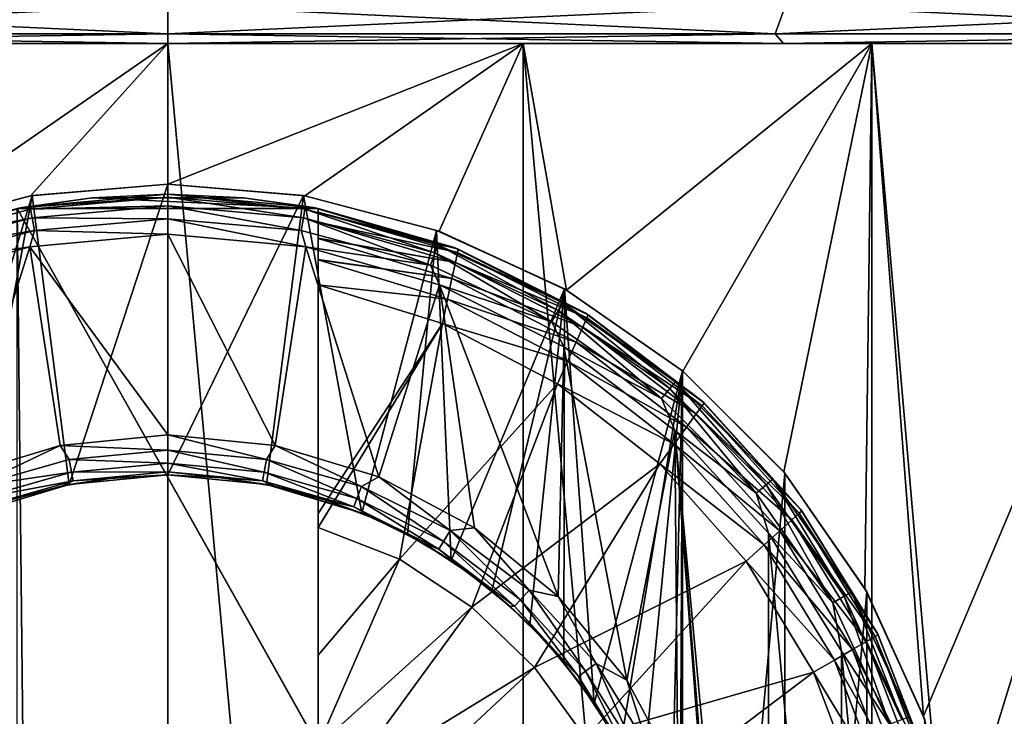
# Model space of a CAD drawing. Header units: metres. Extents: x -128 to 173, y -23 to 79.
# Tile 85 of 129: x 75.76 to 80.67, y 64.45 to 67.92. Entities that reach past the tile are written whole.
import ezdxf

# ---------------------------------------------------------------- set-up
doc = ezdxf.new("R2010")
doc.units = ezdxf.units.M
doc.layers.add('solid_ORA_153_SW0001', color=7, linetype='CONTINUOUS')

msp = doc.modelspace()

# ---------------------------------------------------------------- linework, layer by layer
at = {"layer": 'solid_ORA_153_SW0001'}
for points in [[(73.423241, 67.990486, -28.290344), (76.5, 67.990486, -28.457163), (73.473991, 67.848038, -27.82366)], [(73.423241, 67.990486, 28.290344), (73.473991, 67.848038, 27.82366), (76.5, 67.848038, 27.987726)], [(76.5, 67.990486, 28.457163), (73.423241, 67.990486, 28.290344), (76.5, 67.848038, 27.987726)], [(76.5, 67.990486, -28.457163), (76.5, 67.848038, -27.987726), (73.473991, 67.848038, -27.82366)], [(79.576759, 67.990486, -28.290344), (76.5, 67.848038, -27.987726), (76.5, 67.990486, -28.457163)], [(79.576759, 67.990486, -28.290344), (79.526009, 67.848038, -27.82366), (76.5, 67.848038, -27.987726)], [(79.526009, 67.848038, 27.82366), (76.5, 67.990486, 28.457163), (76.5, 67.848038, 27.987726)], [(79.576759, 67.990486, 28.290344), (76.5, 67.990486, 28.457163), (79.526009, 67.848038, 27.82366)], [(79.576759, 67.990486, 28.290344), (79.526009, 67.848038, 27.82366), (82.516533, 67.848038, 27.333389)], [(82.617447, 67.990486, -27.791849), (82.516533, 67.848038, -27.333389), (79.526009, 67.848038, -27.82366)], [(79.576759, 67.990486, -28.290344), (82.617447, 67.990486, -27.791849), (79.526009, 67.848038, -27.82366)], [(82.617447, 67.990486, 27.791849), (79.576759, 67.990486, 28.290344), (82.516533, 67.848038, 27.333389)], [(76.5, 67.848038, -27.987726), (76.5, 67.800003, -27.5), (73.432808, 67.800003, -27.328415)], [(73.473991, 67.848038, -27.82366), (76.5, 67.848038, -27.987726), (73.432808, 67.800003, -27.328415)], [(73.473991, 67.848038, 27.82366), (73.432838, 67.800003, 27.328419), (76.5, 67.800003, 27.5)], [(76.5, 67.848038, 27.987726), (73.473991, 67.848038, 27.82366), (76.5, 67.800003, 27.5)], [(79.526009, 67.848038, -27.82366), (79.567162, 67.800003, -27.328419), (76.5, 67.800003, -27.5)], [(79.526009, 67.848038, -27.82366), (76.5, 67.800003, -27.5), (76.5, 67.848038, -27.987726)], [(76.5, 67.848038, 27.987726), (76.5, 67.800003, 27.5), (79.567192, 67.800003, 27.328415)], [(79.526009, 67.848038, 27.82366), (76.5, 67.848038, 27.987726), (79.567192, 67.800003, 27.328415)], [(82.516533, 67.848038, 27.333389), (79.526009, 67.848038, 27.82366), (79.567192, 67.800003, 27.328415)], [(79.526009, 67.848038, -27.82366), (82.516533, 67.848038, -27.333389), (79.567162, 67.800003, -27.328419)], [(82.516533, 67.848038, -27.333389), (82.608353, 67.800003, -26.813019), (79.567162, 67.800003, -27.328419)], [(82.516533, 67.848038, 27.333389), (79.567192, 67.800003, 27.328415), (82.608383, 67.800003, 26.813013)], [(74.729851, 67.800003, -12.87892), (73.432808, 67.800003, -27.328415), (76.5, 67.800003, -27.5)], [(76.5, 67.800003, 13), (76.5, 67.800003, 27.5), (73.432838, 67.800003, 27.328419)], [(74.729851, 67.800003, 12.87892), (76.5, 67.800003, 13), (73.432838, 67.800003, 27.328419)], [(74.729851, 67.800003, 12.87892), (74.729828, 48.599998, 12.878917), (76.5, 48.599998, 13)], [(74.729851, 67.800003, 12.87892), (76.5, 48.599998, 13), (76.5, 67.800003, 13)], [(74.729851, 67.800003, -12.87892), (76.5, 67.800003, -13), (75.148285, 66.864685, -12.929534)], [(74.729851, 67.800003, -12.87892), (76.5, 67.800003, -27.5), (76.5, 67.800003, -13)], [(76.5, 67.800003, -13), (75.816505, 67.041176, -12.982019), (75.148285, 66.864685, -12.929534)], [(76.5, 67.800003, -13), (76.5, 67.099998, -13), (75.816505, 67.041176, -12.982019)], [(76.5, 67.800003, 13), (76.5, 48.599998, 13), (78.270172, 48.599998, 12.878917)], [(76.5, 67.800003, 13), (78.270172, 48.599998, 12.878917), (78.270149, 67.800003, 12.87892)], [(78.270149, 67.800003, -12.87892), (77.18325, 67.041214, -12.982033), (76.5, 67.099998, -13)], [(78.270149, 67.800003, -12.87892), (76.5, 67.099998, -13), (76.5, 67.800003, -13)], [(76.5, 67.800003, -13), (76.5, 67.800003, -27.5), (79.567162, 67.800003, -27.328419)], [(78.270149, 67.800003, 12.87892), (79.567192, 67.800003, 27.328415), (76.5, 67.800003, 27.5)], [(76.5, 67.800003, 13), (78.270149, 67.800003, 12.87892), (76.5, 67.800003, 27.5)], [(78.270149, 67.800003, -12.87892), (76.5, 67.800003, -13), (79.567162, 67.800003, -27.328419)], [(78.270149, 67.800003, -12.87892), (77.851334, 66.864822, -12.929575), (77.18325, 67.041214, -12.982033)], [(78.270149, 67.800003, -12.87892), (78.486298, 66.571976, -12.847359), (77.851334, 66.864822, -12.929575)], [(78.270149, 67.800003, 12.87892), (78.270172, 48.599998, 12.878917), (80.007362, 48.599998, 12.517922)], [(78.270149, 67.800003, 12.87892), (80.007362, 48.599998, 12.517922), (80.007347, 67.800003, 12.517927)], [(80.007347, 67.800003, -12.517927), (78.486298, 66.571976, -12.847359), (78.270149, 67.800003, -12.87892)], [(78.270149, 67.800003, 12.87892), (80.007347, 67.800003, 12.517927), (79.567192, 67.800003, 27.328415)], [(80.007347, 67.800003, -12.517927), (78.270149, 67.800003, -12.87892), (79.567162, 67.800003, -27.328419)], [(80.007347, 67.800003, -12.517927), (79.066727, 66.167885, -12.744094), (78.486298, 66.571976, -12.847359)], [(80.007347, 67.800003, -12.517927), (79.569244, 65.6651, -12.632487), (79.066727, 66.167885, -12.744094)], [(80.007347, 67.800003, -12.517927), (79.567162, 67.800003, -27.328419), (82.608353, 67.800003, -26.813019)], [(81.679214, 67.800003, 11.923745), (82.608383, 67.800003, 26.813013), (79.567192, 67.800003, 27.328415)], [(80.007347, 67.800003, 12.517927), (81.679214, 67.800003, 11.923745), (79.567192, 67.800003, 27.328415)], [(80.007347, 67.800003, -12.517927), (79.973328, 65.083939, -12.527411), (79.569244, 65.6651, -12.632487)], [(80.007347, 67.800003, -12.517927), (80.265808, 64.448586, -12.442616), (79.973328, 65.083939, -12.527411)], [(80.007347, 67.800003, 12.517927), (80.007362, 48.599998, 12.517922), (81.67923, 48.599998, 11.923741)], [(80.007347, 67.800003, 12.517927), (81.67923, 48.599998, 11.923741), (81.679214, 67.800003, 11.923745)], [(81.679214, 67.800003, -11.923745), (80.265808, 64.448586, -12.442616), (80.007347, 67.800003, -12.517927)], [(81.679214, 67.800003, -11.923745), (80.007347, 67.800003, -12.517927), (82.608353, 67.800003, -26.813019)], [(81.679214, 67.800003, -11.923745), (81.67923, 48.599998, -11.923741), (80.007362, 48.599998, -12.517922)], [(81.679214, 67.800003, -11.923745), (80.007362, 48.599998, -12.517922), (80.5, 63.099998, -12.369317)], [(81.679214, 67.800003, -11.923745), (80.441544, 63.781364, -12.388069), (80.265808, 64.448586, -12.442616)], [(81.679214, 67.800003, -11.923745), (80.5, 63.099998, -12.369317), (80.441544, 63.781364, -12.388069)], [(75.824524, 67.042557, -9.519795), (75.816505, 67.041176, -12.982019), (76.5, 67.099998, -13)], [(76.5, 67.099998, -9.54373), (75.824524, 67.042557, -9.519795), (76.5, 67.099998, -13)], [(76.00882, 65.602249, -9.531082), (75.824524, 67.042557, -9.519795), (76.5, 67.099998, -9.54373)], [(76.00882, 65.602249, -9.531082), (76.5, 67.099998, -9.54373), (76.5, 65.650002, -9.54373)], [(76.5, 67.099998, -9.54373), (76.5, 67.099998, -13), (77.18325, 67.041214, -12.982033)], [(77.175476, 67.042557, -9.519795), (76.5, 67.099998, -9.54373), (77.18325, 67.041214, -12.982033)], [(76.5, 65.650002, -9.54373), (76.5, 67.099998, -9.54373), (77.175476, 67.042557, -9.519795)], [(75.160423, 66.869026, -9.449249), (75.148285, 66.864685, -12.929534), (75.816505, 67.041176, -12.982019)], [(75.824524, 67.042557, -9.519795), (75.160423, 66.869026, -9.449249), (75.816505, 67.041176, -12.982019)], [(75.305428, 65.352882, -9.468674), (75.160423, 66.869026, -9.449249), (75.824524, 67.042557, -9.519795)], [(75.305428, 65.352882, -9.468674), (75.824524, 67.042557, -9.519795), (75.532578, 65.459366, -9.494571)], [(75.532578, 65.459366, -9.494571), (75.824524, 67.042557, -9.519795), (76.00882, 65.602249, -9.531082)], [(76.123283, 67.031998, -11.5), (75.75, 66.978142, -11.5), (75.774185, 66.982742, -10.9)], [(77.25, 66.978142, -11.5), (75.75, 66.978142, -11.5), (76.123283, 67.031998, -11.5)], [(76.123283, 67.031998, -11.5), (75.774185, 66.982742, -10.9), (76.5, 67.050003, -10.9)], [(76.5, 67.034836, -10.823608), (76.5, 67.050003, -10.9), (75.774185, 66.982742, -10.9)], [(75.816727, 66.97506, -10.823608), (76.5, 67.034836, -10.823608), (75.774185, 66.982742, -10.9)], [(75.816727, 66.97506, -10.823608), (76.5, 66.991478, -10.758635), (76.5, 67.034836, -10.823608)], [(76.5, 67.050003, -11.5), (76.123283, 67.031998, -11.5), (76.5, 67.050003, -10.9)], [(76.876717, 67.031998, -11.5), (76.123283, 67.031998, -11.5), (76.5, 67.050003, -11.5)], [(77.25, 66.978142, -11.5), (76.123283, 67.031998, -11.5), (76.876717, 67.031998, -11.5)], [(77.225815, 66.982742, -10.9), (76.5, 67.050003, -11.5), (76.5, 67.050003, -10.9)], [(77.183273, 66.97506, -10.823608), (77.225815, 66.982742, -10.9), (76.5, 67.050003, -10.9)], [(77.183273, 66.97506, -10.823608), (76.5, 67.050003, -10.9), (76.5, 67.034836, -10.823608)], [(76.876717, 67.031998, -11.5), (76.5, 67.050003, -11.5), (77.225815, 66.982742, -10.9)], [(76.991196, 65.602242, -9.531081), (76.5, 65.650002, -9.54373), (77.175476, 67.042557, -9.519795)], [(76.5, 67.034836, -10.823608), (76.5, 66.991478, -10.758635), (77.175751, 66.932358, -10.758635)], [(77.183273, 66.97506, -10.823608), (76.5, 67.034836, -10.823608), (77.175751, 66.932358, -10.758635)], [(77.25, 66.978142, -11.5), (76.876717, 67.031998, -11.5), (77.225815, 66.982742, -10.9)], [(76.991196, 65.602242, -9.531081), (77.175476, 67.042557, -9.519795), (77.467438, 65.459358, -9.494569)], [(77.839577, 66.869026, -9.449249), (77.175476, 67.042557, -9.519795), (77.18325, 67.041214, -12.982033)], [(77.467438, 65.459358, -9.494569), (77.175476, 67.042557, -9.519795), (77.839577, 66.869026, -9.449249)], [(77.839577, 66.869026, -9.449249), (77.18325, 67.041214, -12.982033), (77.851334, 66.864822, -12.929575)], [(75.75, 66.978142, -11.5), (75.07309, 66.783264, -10.9), (75.774185, 66.982742, -10.9)], [(75.154205, 66.797539, -10.823608), (75.774185, 66.982742, -10.9), (75.07309, 66.783264, -10.9)], [(75.816727, 66.97506, -10.823608), (75.774185, 66.982742, -10.9), (75.154205, 66.797539, -10.823608)], [(75.816727, 66.97506, -10.823608), (75.154205, 66.797539, -10.823608), (75.824249, 66.932358, -10.758635)], [(77.25, 64.300964, -11.5), (75.75, 66.978142, -11.5), (77.25, 66.978142, -11.5)], [(75.75, 64.300964, -11.5), (75.75, 66.978142, -11.5), (75.778313, 64.349998, -11.5)], [(77.221687, 64.349998, -11.5), (75.778313, 64.349998, -11.5), (75.75, 66.978142, -11.5)], [(77.25, 64.300964, -11.5), (77.221687, 64.349998, -11.5), (75.75, 66.978142, -11.5)], [(75.816727, 66.97506, -10.823608), (75.824249, 66.932358, -10.758635), (76.5, 66.991478, -10.758635)], [(75.824249, 66.932358, -10.758635), (76.5, 66.926537, -10.715224), (76.5, 66.991478, -10.758635)], [(76.5, 66.991478, -10.758635), (76.5, 66.926537, -10.715224), (77.164474, 66.868401, -10.715224)], [(77.175751, 66.932358, -10.758635), (76.5, 66.991478, -10.758635), (77.164474, 66.868401, -10.715224)], [(77.183273, 66.97506, -10.823608), (77.175751, 66.932358, -10.758635), (77.830963, 66.75679, -10.758635)], [(77.845795, 66.797539, -10.823608), (77.225815, 66.982742, -10.9), (77.183273, 66.97506, -10.823608)], [(77.845795, 66.797539, -10.823608), (77.183273, 66.97506, -10.823608), (77.830963, 66.75679, -10.758635)], [(77.25, 66.978142, -11.5), (77.225815, 66.982742, -10.9), (77.92691, 66.783264, -10.9)], [(77.845795, 66.797539, -10.823608), (77.92691, 66.783264, -10.9), (77.225815, 66.982742, -10.9)], [(77.25, 66.978142, -11.5), (77.25, 66.598282, -12.535121), (77.25, 65.458359, -12.779537)], [(77.25, 66.721657, -12.4856), (77.25, 66.598282, -12.535121), (77.25, 66.978142, -11.5)], [(77.25, 66.978142, -11.5), (77.25, 65.458359, -12.779537), (77.25, 65.388443, -12.791344)], [(77.25, 66.978142, -11.5), (77.25, 65.388443, -12.791344), (77.25, 64.751495, -12.882005)], [(77.25, 66.978142, -11.5), (77.25, 64.751495, -12.882005), (77.25, 64.300964, -12.928216)], [(77.25, 64.300964, -11.5), (77.25, 66.978142, -11.5), (77.25, 64.300964, -12.928216)], [(77.25, 66.978142, -12.051724), (77.25, 66.978142, -11.5), (77.92691, 66.783264, -10.9)], [(77.946785, 66.775505, -12.051724), (77.25, 66.978142, -12.051724), (77.92691, 66.783264, -10.9)], [(77.25, 66.960701, -12.181463), (77.25, 66.978142, -11.5), (77.25, 66.978142, -12.051724)], [(77.25, 66.72319, -12.484735), (77.25, 66.721657, -12.4856), (77.25, 66.978142, -11.5)], [(77.25, 66.827957, -12.406173), (77.25, 66.72319, -12.484735), (77.25, 66.978142, -11.5)], [(77.25, 66.829544, -12.404617), (77.25, 66.827957, -12.406173), (77.25, 66.978142, -11.5)], [(77.25, 66.909477, -12.302423), (77.25, 66.829544, -12.404617), (77.25, 66.978142, -11.5)], [(77.25, 66.910454, -12.300772), (77.25, 66.909477, -12.302423), (77.25, 66.978142, -11.5)], [(77.25, 66.960701, -12.181463), (77.25, 66.910454, -12.300772), (77.25, 66.978142, -11.5)], [(77.25, 66.960701, -12.181463), (77.25, 66.978142, -12.051724), (77.946785, 66.775505, -12.051724)], [(75.154205, 66.797539, -10.823608), (75.169037, 66.75679, -10.758635), (75.824249, 66.932358, -10.758635)], [(75.824249, 66.932358, -10.758635), (75.169037, 66.75679, -10.758635), (75.835526, 66.868401, -10.715224)], [(75.824249, 66.932358, -10.758635), (75.835526, 66.868401, -10.715224), (76.5, 66.926537, -10.715224)], [(75.835526, 66.868401, -10.715224), (76.5, 66.849998, -10.7), (76.5, 66.926537, -10.715224)], [(76.5, 66.926537, -10.715224), (76.5, 66.849998, -10.7), (77.187599, 66.786423, -10.7)], [(77.164474, 66.868401, -10.715224), (76.5, 66.926537, -10.715224), (77.187599, 66.786423, -10.7)], [(77.175751, 66.932358, -10.758635), (77.164474, 66.868401, -10.715224), (77.808754, 66.69577, -10.715224)], [(77.830963, 66.75679, -10.758635), (77.175751, 66.932358, -10.758635), (77.808754, 66.69577, -10.715224)], [(77.943199, 66.758507, -12.181459), (77.25, 66.960701, -12.181463), (77.946785, 66.775505, -12.051724)], [(77.943199, 66.758507, -12.181459), (77.25, 66.910454, -12.300772), (77.25, 66.960701, -12.181463)], [(75.169037, 66.75679, -10.758635), (75.191246, 66.69577, -10.715224), (75.835526, 66.868401, -10.715224)], [(75.835526, 66.868401, -10.715224), (75.191246, 66.69577, -10.715224), (75.812416, 66.786423, -10.7)], [(75.835526, 66.868401, -10.715224), (75.812416, 66.786423, -10.7), (76.5, 66.849998, -10.7)], [(77.808754, 66.69577, -10.715224), (77.164474, 66.868401, -10.715224), (77.187599, 66.786423, -10.7)], [(77.943199, 66.758507, -12.181459), (77.25, 66.909477, -12.302423), (77.25, 66.910454, -12.300772)], [(77.93264, 66.708626, -12.302423), (77.25, 66.829544, -12.404617), (77.25, 66.909477, -12.302423)], [(77.943199, 66.758507, -12.181459), (77.93264, 66.708626, -12.302423), (77.25, 66.909477, -12.302423)], [(77.467438, 65.459358, -9.494569), (77.839577, 66.869026, -9.449249), (77.694588, 65.352875, -9.468671)], [(77.694588, 65.352875, -9.468671), (77.839577, 66.869026, -9.449249), (77.911301, 65.223846, -9.438804)], [(78.476784, 66.5774, -9.336761), (77.839577, 66.869026, -9.449249), (77.851334, 66.864822, -12.929575)], [(77.911301, 65.223846, -9.438804), (77.839577, 66.869026, -9.449249), (78.476784, 66.5774, -9.336761)], [(78.476784, 66.5774, -9.336761), (77.851334, 66.864822, -12.929575), (78.486298, 66.571976, -12.847359)], [(76.5, 65.849998, -10.7), (76.5, 66.849998, -10.7), (75.812416, 66.786423, -10.7)], [(77.035728, 65.79731, -10.7), (77.187599, 66.786423, -10.7), (76.5, 66.849998, -10.7)], [(76.5, 65.849998, -10.7), (77.035728, 65.79731, -10.7), (76.5, 66.849998, -10.7)], [(77.93264, 66.708626, -12.302423), (77.25, 66.827957, -12.406173), (77.25, 66.829544, -12.404617)], [(77.915817, 66.62925, -12.406178), (77.25, 66.72319, -12.484735), (77.25, 66.827957, -12.406173)], [(77.93264, 66.708626, -12.302423), (77.915817, 66.62925, -12.406178), (77.25, 66.827957, -12.406173)], [(75.448158, 65.640892, -10.7), (75.812416, 66.786423, -10.7), (75.146431, 66.597191, -10.7)], [(75.191246, 66.69577, -10.715224), (75.146431, 66.597191, -10.7), (75.812416, 66.786423, -10.7)], [(75.448158, 65.640892, -10.7), (75.964272, 65.79731, -10.7), (75.812416, 66.786423, -10.7)], [(75.964272, 65.79731, -10.7), (76.5, 65.849998, -10.7), (75.812416, 66.786423, -10.7)], [(77.035728, 65.79731, -10.7), (77.551842, 65.640892, -10.7), (77.187599, 66.786423, -10.7)], [(77.551842, 65.640892, -10.7), (77.853577, 66.597191, -10.7), (77.187599, 66.786423, -10.7)], [(77.808754, 66.69577, -10.715224), (77.187599, 66.786423, -10.7), (77.853577, 66.597191, -10.7)], [(77.845795, 66.797539, -10.823608), (77.830963, 66.75679, -10.758635), (78.44574, 66.470116, -10.758635)], [(78.467415, 66.507668, -10.823608), (77.92691, 66.783264, -10.9), (77.845795, 66.797539, -10.823608)], [(78.467415, 66.507668, -10.823608), (77.845795, 66.797539, -10.823608), (78.44574, 66.470116, -10.758635)], [(77.946785, 66.775505, -12.051724), (77.92691, 66.783264, -10.9), (78.579414, 66.458359, -10.9)], [(78.467415, 66.507668, -10.823608), (78.579414, 66.458359, -10.9), (77.92691, 66.783264, -10.9)], [(77.943199, 66.758507, -12.181459), (77.946785, 66.775505, -12.051724), (78.594734, 66.448814, -12.051724)], [(78.594734, 66.448814, -12.051724), (77.946785, 66.775505, -12.051724), (78.579414, 66.458359, -10.9)], [(77.915817, 66.62925, -12.406178), (77.25, 66.721657, -12.4856), (77.25, 66.72319, -12.484735)], [(77.893875, 66.525772, -12.485606), (77.25, 66.598282, -12.535121), (77.25, 66.721657, -12.4856)], [(77.915817, 66.62925, -12.406178), (77.893875, 66.525772, -12.485606), (77.25, 66.721657, -12.4856)], [(77.830963, 66.75679, -10.758635), (77.808754, 66.69577, -10.715224), (78.413269, 66.413879, -10.715224)], [(78.44574, 66.470116, -10.758635), (77.830963, 66.75679, -10.758635), (78.413269, 66.413879, -10.715224)], [(77.943199, 66.758507, -12.181459), (78.58773, 66.432999, -12.181459), (77.93264, 66.708626, -12.302423)], [(77.943199, 66.758507, -12.181459), (78.594734, 66.448814, -12.051724), (78.58773, 66.432999, -12.181459)], [(78.413269, 66.413879, -10.715224), (77.808754, 66.69577, -10.715224), (77.853577, 66.597191, -10.7)], [(77.93264, 66.708626, -12.302423), (78.567123, 66.386581, -12.302423), (77.915817, 66.62925, -12.406178)], [(78.58773, 66.432999, -12.181459), (78.567123, 66.386581, -12.302423), (77.93264, 66.708626, -12.302423)], [(77.915817, 66.62925, -12.406178), (78.534325, 66.312737, -12.406178), (77.893875, 66.525772, -12.485606)], [(78.567123, 66.386581, -12.302423), (78.534325, 66.312737, -12.406178), (77.915817, 66.62925, -12.406178)], [(77.25, 65.458359, -12.779537), (77.25, 66.598282, -12.535121), (77.868416, 66.405746, -12.535121)], [(77.893875, 66.525772, -12.485606), (77.868416, 66.405746, -12.535121), (77.25, 66.598282, -12.535121)], [(77.551842, 65.640892, -10.7), (78.027412, 65.38681, -10.7), (77.853577, 66.597191, -10.7)], [(78.44426, 65.04483, -10.7), (78.473259, 66.288849, -10.7), (77.853577, 66.597191, -10.7)], [(78.413269, 66.413879, -10.715224), (77.853577, 66.597191, -10.7), (78.473259, 66.288849, -10.7)], [(78.027412, 65.38681, -10.7), (78.44426, 65.04483, -10.7), (77.853577, 66.597191, -10.7)], [(77.911301, 65.223846, -9.438804), (78.476784, 66.5774, -9.336761), (78.115089, 65.073318, -9.406076)], [(78.115089, 65.073318, -9.406076), (78.476784, 66.5774, -9.336761), (78.303352, 64.902893, -9.371803)], [(78.303352, 64.902893, -9.371803), (78.476784, 66.5774, -9.336761), (78.473763, 64.714546, -9.337399)], [(78.473763, 64.714546, -9.337399), (78.476784, 66.5774, -9.336761), (78.624306, 64.510612, -9.304306)], [(79.064568, 66.169685, -9.192701), (78.476784, 66.5774, -9.336761), (78.486298, 66.571976, -12.847359)], [(78.624306, 64.510612, -9.304306), (78.476784, 66.5774, -9.336761), (79.064568, 66.169685, -9.192701)], [(79.064568, 66.169685, -9.192701), (78.486298, 66.571976, -12.847359), (79.066727, 66.167885, -12.744094)], [(77.893875, 66.525772, -12.485606), (78.491562, 66.216484, -12.485606), (77.868416, 66.405746, -12.535121)], [(78.534325, 66.312737, -12.406178), (78.491562, 66.216484, -12.485606), (77.893875, 66.525772, -12.485606)], [(78.467415, 66.507668, -10.823608), (78.44574, 66.470116, -10.758635), (79.001396, 66.081047, -10.758635)], [(79.029266, 66.114258, -10.823608), (78.579414, 66.458359, -10.9), (78.467415, 66.507668, -10.823608)], [(79.029266, 66.114258, -10.823608), (78.467415, 66.507668, -10.823608), (79.001396, 66.081047, -10.758635)], [(78.44574, 66.470116, -10.758635), (78.413269, 66.413879, -10.715224), (78.959648, 66.031296, -10.715224)], [(79.001396, 66.081047, -10.758635), (78.44574, 66.470116, -10.758635), (78.959648, 66.031296, -10.715224)], [(78.58773, 66.432999, -12.181459), (79.161888, 65.995148, -12.181459), (78.567123, 66.386581, -12.302423)], [(78.594734, 66.448814, -12.051724), (78.579414, 66.458359, -10.9), (79.161102, 66.019081, -10.9)], [(79.029266, 66.114258, -10.823608), (79.161102, 66.019081, -10.9), (78.579414, 66.458359, -10.9)], [(78.58773, 66.432999, -12.181459), (78.594734, 66.448814, -12.051724), (79.171997, 66.009109, -12.051724)], [(78.58773, 66.432999, -12.181459), (79.171997, 66.009109, -12.051724), (79.161888, 65.995148, -12.181459)], [(79.171997, 66.009109, -12.051724), (78.594734, 66.448814, -12.051724), (79.161102, 66.019081, -10.9)], [(77.25, 65.388443, -12.791344), (77.25, 65.458359, -12.779537), (77.868416, 66.405746, -12.535121)], [(77.653679, 65.230141, -12.788819), (77.25, 65.388443, -12.791344), (77.868416, 66.405746, -12.535121)], [(77.653679, 65.230141, -12.788819), (77.868416, 66.405746, -12.535121), (78.441978, 66.104866, -12.535121)], [(78.491562, 66.216484, -12.485606), (78.441978, 66.104866, -12.535121), (77.868416, 66.405746, -12.535121)], [(78.959648, 66.031296, -10.715224), (78.413269, 66.413879, -10.715224), (78.473259, 66.288849, -10.7)], [(78.567123, 66.386581, -12.302423), (79.132187, 65.954163, -12.302423), (78.534325, 66.312737, -12.406178)], [(79.161888, 65.995148, -12.181459), (79.132187, 65.954163, -12.302423), (78.567123, 66.386581, -12.302423)], [(78.44426, 65.04483, -10.7), (78.786377, 64.628067, -10.7), (78.473259, 66.288849, -10.7)], [(78.786377, 64.628067, -10.7), (79.025734, 65.871849, -10.7), (78.473259, 66.288849, -10.7)], [(78.959648, 66.031296, -10.715224), (78.473259, 66.288849, -10.7), (79.025734, 65.871849, -10.7)], [(78.534325, 66.312737, -12.406178), (79.084915, 65.888969, -12.406178), (78.491562, 66.216484, -12.485606)], [(79.132187, 65.954163, -12.302423), (79.084915, 65.888969, -12.406178), (78.534325, 66.312737, -12.406178)], [(78.491562, 66.216484, -12.485606), (79.023315, 65.804008, -12.485606), (78.441978, 66.104866, -12.535121)], [(79.084915, 65.888969, -12.406178), (79.023315, 65.804008, -12.485606), (78.491562, 66.216484, -12.485606)], [(78.624306, 64.510612, -9.304306), (79.064568, 66.169685, -9.192701), (78.753334, 64.293732, -9.273903)], [(78.753334, 64.293732, -9.273903), (79.064568, 66.169685, -9.192701), (78.859749, 64.066483, -9.247397)], [(78.859749, 64.066483, -9.247397), (79.064568, 66.169685, -9.192701), (79.002388, 63.590458, -9.209823)], [(79.002388, 63.590458, -9.209823), (79.064568, 66.169685, -9.192701), (79.050003, 63.100002, -9.196754)], [(79.050003, 63.100002, -9.196754), (79.064568, 66.169685, -9.192701), (79.064568, 60.030312, -9.192701)], [(79.57486, 65.658371, -9.034823), (79.064568, 60.030312, -9.192701), (79.064568, 66.169685, -9.192701)], [(79.064568, 66.169685, -9.192701), (79.066727, 66.167885, -12.744094), (79.569244, 65.6651, -12.632487)], [(79.57486, 65.658371, -9.034823), (79.064568, 66.169685, -9.192701), (79.569244, 65.6651, -12.632487)], [(78.014648, 64.990585, -12.788819), (77.653679, 65.230141, -12.788819), (78.441978, 66.104866, -12.535121)], [(78.014648, 64.990585, -12.788819), (78.441978, 66.104866, -12.535121), (78.951904, 65.705505, -12.535121)], [(79.023315, 65.804008, -12.485606), (78.951904, 65.705505, -12.535121), (78.441978, 66.104866, -12.535121)], [(79.001396, 66.081047, -10.758635), (78.959648, 66.031296, -10.715224), (79.431297, 65.559647, -10.715224)], [(79.029266, 66.114258, -10.823608), (79.001396, 66.081047, -10.758635), (79.481041, 65.601395, -10.758635)], [(79.481041, 65.601395, -10.758635), (79.001396, 66.081047, -10.758635), (79.431297, 65.559647, -10.715224)], [(79.514259, 65.629265, -10.823608), (79.161102, 66.019081, -10.9), (79.029266, 66.114258, -10.823608)], [(79.514259, 65.629265, -10.823608), (79.029266, 66.114258, -10.823608), (79.481041, 65.601395, -10.758635)], [(79.431297, 65.559647, -10.715224), (78.959648, 66.031296, -10.715224), (79.025734, 65.871849, -10.7)], [(79.161888, 65.995148, -12.181459), (79.646317, 65.459702, -12.181459), (79.132187, 65.954163, -12.302423)], [(79.171997, 66.009109, -12.051724), (79.161102, 66.019081, -10.9), (79.652168, 65.480408, -10.9)], [(79.514259, 65.629265, -10.823608), (79.652168, 65.480408, -10.9), (79.161102, 66.019081, -10.9)], [(79.161888, 65.995148, -12.181459), (79.171997, 66.009109, -12.051724), (79.659081, 65.47123, -12.051724)], [(79.161888, 65.995148, -12.181459), (79.659081, 65.47123, -12.051724), (79.646317, 65.459702, -12.181459)], [(79.659081, 65.47123, -12.051724), (79.171997, 66.009109, -12.051724), (79.652168, 65.480408, -10.9)], [(79.132187, 65.954163, -12.302423), (79.608841, 65.425888, -12.302423), (79.084915, 65.888969, -12.406178)], [(79.646317, 65.459702, -12.181459), (79.608841, 65.425888, -12.302423), (79.132187, 65.954163, -12.302423)], [(79.084915, 65.888969, -12.406178), (79.549217, 65.372093, -12.406178), (79.023315, 65.804008, -12.485606)], [(79.608841, 65.425888, -12.302423), (79.549217, 65.372093, -12.406178), (79.084915, 65.888969, -12.406178)], [(76.5, 65.77346, -10.684776), (76.5, 65.849998, -10.7), (75.964272, 65.79731, -10.7)], [(76.991249, 65.727943, -10.684776), (77.035728, 65.79731, -10.7), (76.5, 65.849998, -10.7)], [(76.991249, 65.727943, -10.684776), (76.5, 65.849998, -10.7), (76.5, 65.77346, -10.684776)], [(78.786377, 64.628067, -10.7), (79.040596, 64.152565, -10.7), (79.025734, 65.871849, -10.7)], [(79.492165, 60.839596, -10.7), (79.492172, 65.360397, -10.7), (79.025734, 65.871849, -10.7)], [(79.431297, 65.559647, -10.715224), (79.025734, 65.871849, -10.7), (79.492172, 65.360397, -10.7)], [(79.25, 63.100002, -10.7), (79.492165, 60.839596, -10.7), (79.025734, 65.871849, -10.7)], [(79.197136, 63.636597, -10.7), (79.25, 63.100002, -10.7), (79.025734, 65.871849, -10.7)], [(79.040596, 64.152565, -10.7), (79.197136, 63.636597, -10.7), (79.025734, 65.871849, -10.7)], [(75.534233, 65.592934, -10.684776), (75.964272, 65.79731, -10.7), (75.448158, 65.640892, -10.7)], [(76.008751, 65.727943, -10.684776), (75.964272, 65.79731, -10.7), (75.534233, 65.592934, -10.684776)], [(76.008751, 65.727943, -10.684776), (76.5, 65.77346, -10.684776), (75.964272, 65.79731, -10.7)], [(77.465767, 65.592934, -10.684776), (77.035728, 65.79731, -10.7), (76.991249, 65.727943, -10.684776)], [(77.465767, 65.592934, -10.684776), (77.551842, 65.640892, -10.7), (77.035728, 65.79731, -10.7)], [(79.023315, 65.804008, -12.485606), (79.471527, 65.30201, -12.485606), (78.951904, 65.705505, -12.535121)], [(79.549217, 65.372093, -12.406178), (79.471527, 65.30201, -12.485606), (79.023315, 65.804008, -12.485606)], [(76.008751, 65.727943, -10.684776), (76.5, 65.708527, -10.641366), (76.5, 65.77346, -10.684776)], [(76.5, 65.77346, -10.684776), (76.5, 65.708527, -10.641366), (76.979317, 65.664108, -10.641366)], [(76.991249, 65.727943, -10.684776), (76.5, 65.77346, -10.684776), (76.979317, 65.664108, -10.641366)], [(76.008751, 65.727943, -10.684776), (75.534233, 65.592934, -10.684776), (76.020683, 65.664108, -10.641366)], [(76.008751, 65.727943, -10.684776), (76.020683, 65.664108, -10.641366), (76.5, 65.708527, -10.641366)], [(76.020683, 65.664108, -10.641366), (76.5, 65.665161, -10.576391), (76.5, 65.708527, -10.641366)], [(76.5, 65.708527, -10.641366), (76.5, 65.665161, -10.576391), (76.971344, 65.62149, -10.576391)], [(76.979317, 65.664108, -10.641366), (76.5, 65.708527, -10.641366), (76.971344, 65.62149, -10.576391)], [(76.991249, 65.727943, -10.684776), (76.979317, 65.664108, -10.641366), (77.442307, 65.532379, -10.641366)], [(77.465767, 65.592934, -10.684776), (76.991249, 65.727943, -10.684776), (77.442307, 65.532379, -10.641366)], [(78.327171, 64.690567, -12.788819), (78.014648, 64.990585, -12.788819), (78.951904, 65.705505, -12.535121)], [(78.327171, 64.690567, -12.788819), (78.951904, 65.705505, -12.535121), (79.38147, 65.220764, -12.535121)], [(79.471527, 65.30201, -12.485606), (79.38147, 65.220764, -12.535121), (78.951904, 65.705505, -12.535121)], [(75.534233, 65.592934, -10.684776), (75.557693, 65.532379, -10.641366), (76.020683, 65.664108, -10.641366)], [(76.020683, 65.664108, -10.641366), (75.557693, 65.532379, -10.641366), (76.028656, 65.62149, -10.576391)], [(76.00882, 65.602249, -9.531082), (76.5, 65.650002, -9.54373), (76.233452, 65.636032, -10.5)], [(76.020683, 65.664108, -10.641366), (76.028656, 65.62149, -10.576391), (76.5, 65.665161, -10.576391)], [(76.028656, 65.62149, -10.576391), (76.5, 65.650002, -10.5), (76.5, 65.665161, -10.576391)], [(76.028656, 65.62149, -10.576391), (76.233452, 65.636032, -10.5), (76.5, 65.650002, -10.5)], [(76.5, 65.650002, -9.54373), (76.5, 65.650002, -10.5), (76.233452, 65.636032, -10.5)], [(76.5, 65.665161, -10.576391), (76.5, 65.650002, -10.5), (76.766548, 65.636032, -10.5)], [(76.971344, 65.62149, -10.576391), (76.5, 65.665161, -10.576391), (76.766548, 65.636032, -10.5)], [(76.991196, 65.602242, -9.531081), (76.5, 65.650002, -10.5), (76.5, 65.650002, -9.54373)], [(76.991196, 65.602242, -9.531081), (76.766548, 65.636032, -10.5), (76.5, 65.650002, -10.5)], [(76.979317, 65.664108, -10.641366), (76.971344, 65.62149, -10.576391), (77.426643, 65.491943, -10.576391)], [(77.442307, 65.532379, -10.641366), (76.979317, 65.664108, -10.641366), (77.426643, 65.491943, -10.576391)], [(77.907394, 65.373024, -10.684776), (77.551842, 65.640892, -10.7), (77.465767, 65.592934, -10.684776)], [(77.907394, 65.373024, -10.684776), (78.027412, 65.38681, -10.7), (77.551842, 65.640892, -10.7)], [(79.57486, 65.658371, -9.034823), (79.57486, 60.54163, -9.034823), (79.064568, 60.030312, -9.192701)], [(79.57486, 65.658371, -9.034823), (79.569244, 65.6651, -12.632487), (79.973328, 65.083939, -12.527411)], [(79.982162, 65.068382, -8.885792), (79.57486, 60.54163, -9.034823), (79.57486, 65.658371, -9.034823)], [(79.982162, 65.068382, -8.885792), (79.57486, 65.658371, -9.034823), (79.973328, 65.083939, -12.527411)], [(75.532578, 65.459366, -9.494571), (76.00882, 65.602249, -9.531082), (75.712006, 65.525192, -10.5)], [(75.557693, 65.532379, -10.641366), (75.573357, 65.491943, -10.576391), (76.028656, 65.62149, -10.576391)], [(76.028656, 65.62149, -10.576391), (75.573357, 65.491943, -10.576391), (75.969826, 65.594276, -10.5)], [(75.573357, 65.491943, -10.576391), (75.712006, 65.525192, -10.5), (75.969826, 65.594276, -10.5)], [(76.00882, 65.602249, -9.531082), (75.969826, 65.594276, -10.5), (75.712006, 65.525192, -10.5)], [(76.00882, 65.602249, -9.531082), (76.233452, 65.636032, -10.5), (75.969826, 65.594276, -10.5)], [(76.028656, 65.62149, -10.576391), (75.969826, 65.594276, -10.5), (76.233452, 65.636032, -10.5)], [(76.991196, 65.602242, -9.531081), (77.030174, 65.594276, -10.5), (76.766548, 65.636032, -10.5)], [(76.971344, 65.62149, -10.576391), (76.766548, 65.636032, -10.5), (77.030174, 65.594276, -10.5)], [(76.971344, 65.62149, -10.576391), (77.030174, 65.594276, -10.5), (77.287994, 65.525192, -10.5)], [(77.426643, 65.491943, -10.576391), (76.971344, 65.62149, -10.576391), (77.287994, 65.525192, -10.5)], [(76.991196, 65.602242, -9.531081), (77.467438, 65.459358, -9.494569), (77.030174, 65.594276, -10.5)], [(77.467438, 65.459358, -9.494569), (77.287994, 65.525192, -10.5), (77.030174, 65.594276, -10.5)], [(77.465767, 65.592934, -10.684776), (77.442307, 65.532379, -10.641366), (77.873207, 65.31781, -10.641366)], [(77.907394, 65.373024, -10.684776), (77.465767, 65.592934, -10.684776), (77.873207, 65.31781, -10.641366)], [(79.481041, 65.601395, -10.758635), (79.431297, 65.559647, -10.715224), (79.813881, 65.013268, -10.715224)], [(79.514259, 65.629265, -10.823608), (79.481041, 65.601395, -10.758635), (79.870117, 65.045738, -10.758635)], [(79.870117, 65.045738, -10.758635), (79.481041, 65.601395, -10.758635), (79.813881, 65.013268, -10.715224)], [(79.907669, 65.067421, -10.823608), (79.652168, 65.480408, -10.9), (79.514259, 65.629265, -10.823608)], [(79.907669, 65.067421, -10.823608), (79.514259, 65.629265, -10.823608), (79.870117, 65.045738, -10.758635)], [(79.813881, 65.013268, -10.715224), (79.431297, 65.559647, -10.715224), (79.492172, 65.360397, -10.7)], [(77.467438, 65.459358, -9.494569), (77.537186, 65.429543, -10.5), (77.287994, 65.525192, -10.5)], [(77.426643, 65.491943, -10.576391), (77.287994, 65.525192, -10.5), (77.537186, 65.429543, -10.5)], [(77.442307, 65.532379, -10.641366), (77.426643, 65.491943, -10.576391), (77.850388, 65.280945, -10.576391)], [(77.426643, 65.491943, -10.576391), (77.537186, 65.429543, -10.5), (77.775002, 65.308365, -10.5)], [(77.850388, 65.280945, -10.576391), (77.426643, 65.491943, -10.576391), (77.775002, 65.308365, -10.5)], [(77.873207, 65.31781, -10.641366), (77.442307, 65.532379, -10.641366), (77.850388, 65.280945, -10.576391)], [(77.467438, 65.459358, -9.494569), (77.694588, 65.352875, -9.468671), (77.537186, 65.429543, -10.5)], [(79.646317, 65.459702, -12.181459), (80.024696, 64.844719, -12.181459), (79.608841, 65.425888, -12.302423)], [(79.646317, 65.459702, -12.181459), (79.659081, 65.47123, -12.051724), (80.039543, 64.853317, -12.051724)], [(79.646317, 65.459702, -12.181459), (80.039543, 64.853317, -12.051724), (80.024696, 64.844719, -12.181459)], [(79.659081, 65.47123, -12.051724), (79.652168, 65.480408, -10.9), (80.035896, 64.860664, -10.9)], [(79.907669, 65.067421, -10.823608), (80.035896, 64.860664, -10.9), (79.652168, 65.480408, -10.9)], [(80.039543, 64.853317, -12.051724), (79.659081, 65.47123, -12.051724), (80.035896, 64.860664, -10.9)], [(77.694588, 65.352875, -9.468671), (77.775002, 65.308365, -10.5), (77.537186, 65.429543, -10.5)], [(79.608841, 65.425888, -12.302423), (79.981094, 64.819496, -12.302423), (79.549217, 65.372093, -12.406178)], [(80.024696, 64.844719, -12.181459), (79.981094, 64.819496, -12.302423), (79.608841, 65.425888, -12.302423)], [(77.25, 64.751495, -12.882005), (77.25, 65.388443, -12.791344), (77.653679, 65.230141, -12.788819)], [(77.694588, 65.352875, -9.468671), (77.911301, 65.223846, -9.438804), (77.775002, 65.308365, -10.5)], [(77.907394, 65.373024, -10.684776), (77.873207, 65.31781, -10.641366), (78.257347, 65.027725, -10.641366)], [(78.301102, 65.075714, -10.684776), (78.027412, 65.38681, -10.7), (77.907394, 65.373024, -10.684776)], [(78.301102, 65.075714, -10.684776), (77.907394, 65.373024, -10.684776), (78.257347, 65.027725, -10.641366)], [(78.301102, 65.075714, -10.684776), (78.44426, 65.04483, -10.7), (78.027412, 65.38681, -10.7)], [(79.549217, 65.372093, -12.406178), (79.91172, 64.779373, -12.406178), (79.471527, 65.30201, -12.485606)], [(79.492165, 60.839596, -10.7), (79.856651, 61.428059, -10.7), (79.492172, 65.360397, -10.7)], [(79.856651, 61.428059, -10.7), (79.856659, 64.771935, -10.7), (79.492172, 65.360397, -10.7)], [(79.813881, 65.013268, -10.715224), (79.492172, 65.360397, -10.7), (79.856659, 64.771935, -10.7)], [(79.981094, 64.819496, -12.302423), (79.91172, 64.779373, -12.406178), (79.549217, 65.372093, -12.406178)], [(77.911301, 65.223846, -9.438804), (77.998856, 65.162987, -10.5), (77.775002, 65.308365, -10.5)], [(77.850388, 65.280945, -10.576391), (77.775002, 65.308365, -10.5), (77.998856, 65.162987, -10.5)], [(77.873207, 65.31781, -10.641366), (77.850388, 65.280945, -10.576391), (78.228142, 64.995682, -10.576391)], [(78.257347, 65.027725, -10.641366), (77.873207, 65.31781, -10.641366), (78.228142, 64.995682, -10.576391)], [(79.471527, 65.30201, -12.485606), (79.82135, 64.727104, -12.485606), (79.38147, 65.220764, -12.535121)], [(79.91172, 64.779373, -12.406178), (79.82135, 64.727104, -12.485606), (79.471527, 65.30201, -12.485606)], [(77.850388, 65.280945, -10.576391), (77.998856, 65.162987, -10.5), (78.206284, 64.995018, -10.5)], [(78.228142, 64.995682, -10.576391), (77.850388, 65.280945, -10.576391), (78.206284, 64.995018, -10.5)], [(77.25, 64.300964, -12.928216), (77.653679, 65.230141, -12.788819), (78.014648, 64.990585, -12.788819)], [(77.25, 64.300964, -12.928216), (77.25, 64.751495, -12.882005), (77.653679, 65.230141, -12.788819)], [(77.911301, 65.223846, -9.438804), (78.115089, 65.073318, -9.406076), (77.998856, 65.162987, -10.5)], [(78.581261, 64.339684, -12.788819), (78.327171, 64.690567, -12.788819), (79.38147, 65.220764, -12.535121)], [(78.581261, 64.339684, -12.788819), (79.38147, 65.220764, -12.535121), (79.716599, 64.666512, -12.535121)], [(79.82135, 64.727104, -12.485606), (79.716599, 64.666512, -12.535121), (79.38147, 65.220764, -12.535121)], [(78.115089, 65.073318, -9.406076), (78.206284, 64.995018, -10.5), (77.998856, 65.162987, -10.5)], [(78.115089, 65.073318, -9.406076), (78.303352, 64.902893, -9.371803), (78.206284, 64.995018, -10.5)], [(78.301102, 65.075714, -10.684776), (78.257347, 65.027725, -10.641366), (78.58165, 64.671989, -10.641366)], [(78.633469, 64.711121, -10.684776), (78.44426, 65.04483, -10.7), (78.301102, 65.075714, -10.684776)], [(78.633469, 64.711121, -10.684776), (78.301102, 65.075714, -10.684776), (78.58165, 64.671989, -10.641366)], [(79.982162, 65.068382, -8.885792), (79.982162, 61.131618, -8.885792), (79.57486, 60.54163, -9.034823)], [(79.907669, 65.067421, -10.823608), (79.870117, 65.045738, -10.758635), (80.156792, 64.430962, -10.758635)], [(80.197533, 64.445793, -10.823608), (80.035896, 64.860664, -10.9), (79.907669, 65.067421, -10.823608)], [(80.197533, 64.445793, -10.823608), (79.907669, 65.067421, -10.823608), (80.156792, 64.430962, -10.758635)], [(79.982162, 65.068382, -8.885792), (79.973328, 65.083939, -12.527411), (80.265808, 64.448586, -12.442616)], [(80.272293, 64.430336, -8.76656), (79.982162, 61.131618, -8.885792), (79.982162, 65.068382, -8.885792)], [(80.272293, 64.430336, -8.76656), (79.982162, 65.068382, -8.885792), (80.265808, 64.448586, -12.442616)], [(78.257347, 65.027725, -10.641366), (78.228142, 64.995682, -10.576391), (78.547043, 64.645859, -10.576391)], [(78.58165, 64.671989, -10.641366), (78.257347, 65.027725, -10.641366), (78.547043, 64.645859, -10.576391)], [(78.633469, 64.711121, -10.684776), (78.786377, 64.628067, -10.7), (78.44426, 65.04483, -10.7)], [(79.870117, 65.045738, -10.758635), (79.813881, 65.013268, -10.715224), (80.095772, 64.408752, -10.715224)], [(80.095772, 64.408752, -10.715224), (79.813881, 65.013268, -10.715224), (79.856659, 64.771935, -10.7)], [(80.156792, 64.430962, -10.758635), (79.870117, 65.045738, -10.758635), (80.095772, 64.408752, -10.715224)], [(77.365913, 64.100197, -12.937353), (77.25, 64.300964, -12.928216), (78.014648, 64.990585, -12.788819)], [(77.365913, 64.100197, -12.937353), (78.014648, 64.990585, -12.788819), (78.327171, 64.690567, -12.788819)], [(78.228142, 64.995682, -10.576391), (78.206284, 64.995018, -10.5), (78.39502, 64.806282, -10.5)], [(78.303352, 64.902893, -9.371803), (78.39502, 64.806282, -10.5), (78.206284, 64.995018, -10.5)], [(78.547043, 64.645859, -10.576391), (78.228142, 64.995682, -10.576391), (78.39502, 64.806282, -10.5)], [(78.303352, 64.902893, -9.371803), (78.473763, 64.714546, -9.337399), (78.39502, 64.806282, -10.5)], [(80.024696, 64.844719, -12.181459), (80.039543, 64.853317, -12.051724), (80.300552, 64.176231, -12.051724)], [(80.039543, 64.853317, -12.051724), (80.035896, 64.860664, -10.9), (80.29921, 64.180969, -10.9)], [(80.197533, 64.445793, -10.823608), (80.29921, 64.180969, -10.9), (80.035896, 64.860664, -10.9)], [(80.300552, 64.176231, -12.051724), (80.039543, 64.853317, -12.051724), (80.29921, 64.180969, -10.9)], [(78.473763, 64.714546, -9.337399), (78.562996, 64.598846, -10.5), (78.39502, 64.806282, -10.5)], [(78.547043, 64.645859, -10.576391), (78.39502, 64.806282, -10.5), (78.562996, 64.598846, -10.5)], [(79.981094, 64.819496, -12.302423), (80.236427, 64.15535, -12.302423), (79.91172, 64.779373, -12.406178)], [(80.024696, 64.844719, -12.181459), (80.284264, 64.170921, -12.181459), (79.981094, 64.819496, -12.302423)], [(80.284264, 64.170921, -12.181459), (80.236427, 64.15535, -12.302423), (79.981094, 64.819496, -12.302423)], [(80.024696, 64.844719, -12.181459), (80.300552, 64.176231, -12.051724), (80.284264, 64.170921, -12.181459)], [(79.91172, 64.779373, -12.406178), (80.160332, 64.130585, -12.406178), (79.82135, 64.727104, -12.485606)], [(79.856651, 61.428059, -10.7), (80.106766, 62.07349, -10.7), (79.856659, 64.771935, -10.7)], [(80.106766, 62.07349, -10.7), (80.106766, 64.126503, -10.7), (79.856659, 64.771935, -10.7)], [(80.095772, 64.408752, -10.715224), (79.856659, 64.771935, -10.7), (80.106766, 64.126503, -10.7)], [(80.236427, 64.15535, -12.302423), (80.160332, 64.130585, -12.406178), (79.91172, 64.779373, -12.406178)], [(78.473763, 64.714546, -9.337399), (78.624306, 64.510612, -9.304306), (78.562996, 64.598846, -10.5)], [(78.633469, 64.711121, -10.684776), (78.58165, 64.671989, -10.641366), (78.835052, 64.262718, -10.641366)], [(78.893188, 64.291664, -10.684776), (78.786377, 64.628067, -10.7), (78.633469, 64.711121, -10.684776)], [(78.893188, 64.291664, -10.684776), (78.633469, 64.711121, -10.684776), (78.835052, 64.262718, -10.641366)], [(79.82135, 64.727104, -12.485606), (80.061203, 64.09832, -12.485606), (79.716599, 64.666512, -12.535121)], [(80.160332, 64.130585, -12.406178), (80.061203, 64.09832, -12.485606), (79.82135, 64.727104, -12.485606)], [(77.480789, 63.901226, -12.9426), (77.365913, 64.100197, -12.937353), (78.327171, 64.690567, -12.788819)], [(77.480789, 63.901226, -12.9426), (78.327171, 64.690567, -12.788819), (78.581261, 64.339684, -12.788819)], [(78.58165, 64.671989, -10.641366), (78.547043, 64.645859, -10.576391), (78.796242, 64.243393, -10.576391)], [(78.768791, 63.94915, -12.788819), (78.581261, 64.339684, -12.788819), (79.716599, 64.666512, -12.535121)], [(78.835052, 64.262718, -10.641366), (78.58165, 64.671989, -10.641366), (78.796242, 64.243393, -10.576391)], [(78.768791, 63.94915, -12.788819), (79.716599, 64.666512, -12.535121), (79.94632, 64.060928, -12.535121)], [(80.061203, 64.09832, -12.485606), (79.94632, 64.060928, -12.535121), (79.716599, 64.666512, -12.535121)], [(78.547043, 64.645859, -10.576391), (78.562996, 64.598846, -10.5), (78.708366, 64.375, -10.5)], [(78.796242, 64.243393, -10.576391), (78.547043, 64.645859, -10.576391), (78.708366, 64.375, -10.5)], [(78.893188, 64.291664, -10.684776), (79.040596, 64.152565, -10.7), (78.786377, 64.628067, -10.7)], [(78.624306, 64.510612, -9.304306), (78.708366, 64.375, -10.5), (78.562996, 64.598846, -10.5)], [(78.624306, 64.510612, -9.304306), (78.753334, 64.293732, -9.273903), (78.708366, 64.375, -10.5)], [(80.272293, 64.430336, -8.76656), (80.265808, 64.448586, -12.442616), (80.441544, 63.781364, -12.388069)]]:
    msp.add_3dface(points, dxfattribs=at)

doc.saveas('drawing.dxf')
